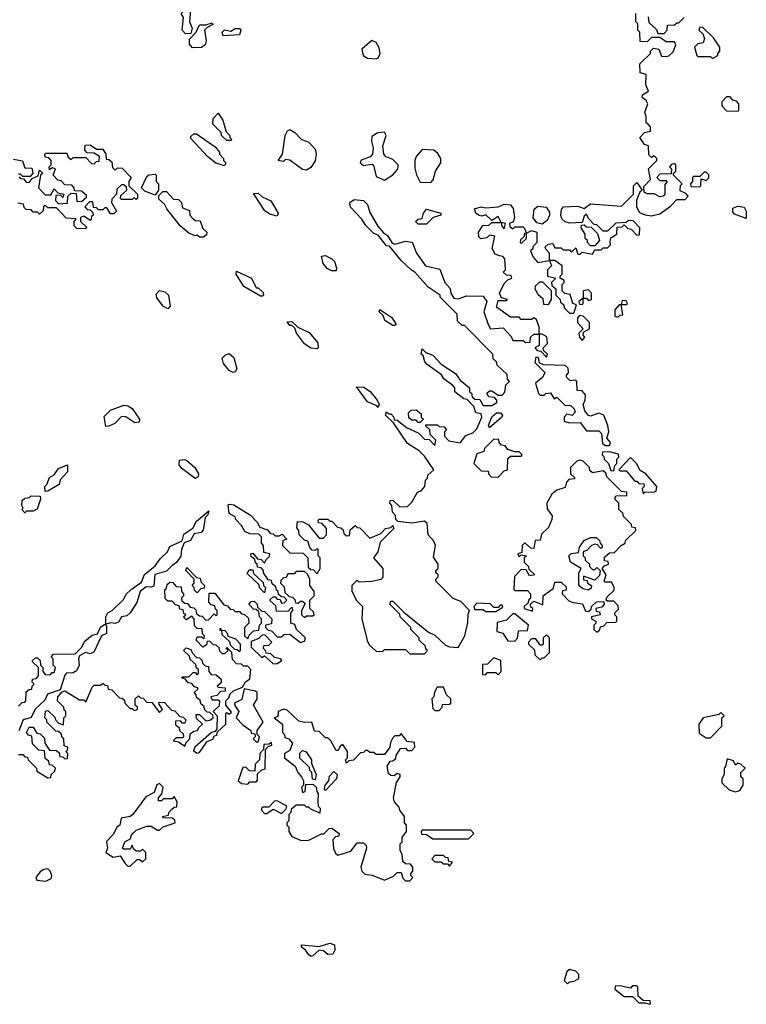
# Model space of a CAD drawing. Extents: x 2668140 to 2765664, y 823621 to 955240.
# Tile 120 of 256: x 2718310 to 2721766, y 856012 to 860695. Entities that reach past the tile are written whole.
import ezdxf

# ---------------------------------------------------------------- set-up
doc = ezdxf.new("R2010")
doc.units = 0

msp = doc.modelspace()

# ---------------------------------------------------------------- linework, layer by layer
at = {"layer": '0CON02XD'}
for points in [[(2719098.3, 860628.3), (2719082.5, 860645), (2719090, 860705), (2719077.5, 860725), (2719105, 860753.3), (2719115, 860752.5), (2719123, 860743), (2719117.5, 860685), (2719130, 860655), (2719125, 860630), (2719098.3, 860628.3)], [(2720591.7, 859571.7), (2720570.7, 859580.7), (2720557, 859607), (2720570, 859665), (2720545, 859670), (2720531.7, 859658.3), (2720503, 859653), (2720493, 859663), (2720492.5, 859685), (2720513, 859717), (2720541.7, 859718.3), (2720555, 859730), (2720600, 859730), (2720603, 859713), (2720615, 859700), (2720620, 859725), (2720600, 859730), (2720585, 859758.8), (2720555, 859740), (2720527.5, 859767.5), (2720508.8, 859761.2), (2720495, 859764), (2720480, 859775), (2720472.5, 859795), (2720505, 859804.5), (2720525, 859800), (2720585, 859805.7), (2720615, 859818), (2720645, 859813.8), (2720657.3, 859797.3), (2720663.8, 859755), (2720656.7, 859733.3), (2720640, 859725), (2720641.7, 859711.7), (2720655, 859700), (2720665, 859710), (2720705, 859710), (2720710, 859705), (2720720, 859680), (2720711.7, 859678.3), (2720708.3, 859661.7), (2720691.7, 859648.3), (2720690, 859635), (2720695, 859630), (2720720, 859655), (2720720, 859680), (2720745, 859692.5), (2720770, 859685), (2720770, 859635), (2720750, 859615), (2720750, 859605), (2720740, 859595), (2720752.5, 859565), (2720775, 859540), (2720830, 859550), (2720840, 859525), (2720820, 859505), (2720820, 859475), (2720860, 859465), (2720840, 859445), (2720841.7, 859431.7), (2720860, 859415), (2720860, 859385), (2720880, 859365), (2720881.7, 859351.7), (2720898.3, 859338.3), (2720900, 859325), (2720925, 859300), (2720945, 859300), (2720958.3, 859338.3), (2720940, 859345), (2720928.3, 859388.3), (2720903, 859393), (2720890, 859405), (2720890, 859435), (2720900, 859445), (2720900, 859455), (2720880, 859465), (2720880, 859475), (2720890, 859485), (2720890, 859525), (2720855, 859550), (2720830, 859550), (2720830, 859585), (2720813, 859603), (2720810, 859615), (2720823, 859627), (2720845, 859630), (2720855, 859610), (2720885, 859610), (2720895, 859600), (2720925, 859600), (2720935, 859590), (2720955, 859610), (2720965, 859580), (2720975, 859580), (2720985, 859590), (2721035, 859580), (2721045, 859600), (2721075, 859600), (2721085, 859610), (2721105, 859610), (2721120, 859625), (2721118.3, 859638.3), (2721121.7, 859658.3), (2721150, 859675), (2721151.7, 859708.3), (2721175, 859710), (2721185, 859720), (2721201.7, 859701.7), (2721218.3, 859698.3), (2721245, 859670), (2721258.3, 859671.7), (2721260, 859705), (2721228.3, 859738.3), (2721205, 859740), (2721195, 859730), (2721145, 859727.5), (2721105, 859690), (2721085, 859690), (2721055, 859720), (2721041.7, 859721.7), (2721015, 859750), (2721005, 859770), (2720995, 859760), (2720985, 859730), (2720925, 859726.7), (2720903.9, 859733.9), (2720888, 859748), (2720884, 859764), (2720887.1, 859792.9), (2720895.7, 859804.3), (2720965, 859807.5), (2720995, 859797.5), (2721025, 859820), (2721172, 859808), (2721230, 859865), (2721230, 859905), (2721245, 859920), (2721270, 859885), (2721260, 859875), (2721243.6, 859836.4), (2721244, 859805), (2721258.3, 859778.3), (2721285, 859766.7), (2721315, 859762.5), (2721355, 859772.5), (2721405, 859807.5), (2721435, 859840), (2721475, 859840), (2721490, 859855), (2721478.3, 859868.3), (2721451.7, 859881.7), (2721453, 859907), (2721460, 859915), (2721420, 859955), (2721420, 859965), (2721430, 859975), (2721430, 860005), (2721425, 860010), (2721411.7, 860008.3), (2721400, 859995), (2721410, 859985), (2721408.3, 859961.7), (2721355, 859960), (2721340, 859945), (2721355, 859930), (2721385, 859930), (2721390, 859925), (2721378.3, 859911.7), (2721377.5, 859865), (2721370, 859855), (2721355, 859852.5), (2721327, 859867), (2721295, 859867.5), (2721280, 859875), (2721278.3, 859901.7), (2721310, 859935), (2721300, 859985), (2721340, 860025), (2721340, 860035), (2721328.3, 860048.3), (2721315, 860040), (2721301.7, 860051.7), (2721300, 860095), (2721281.7, 860101.7), (2721260, 860135), (2721281.7, 860158.3), (2721310, 860165), (2721310, 860185), (2721298.3, 860198.3), (2721290, 860205), (2721290, 860235), (2721282.5, 860255), (2721297.5, 860295), (2721290, 860310), (2721270, 860325), (2721271.7, 860338.3), (2721300, 860355), (2721287.5, 860385), (2721290, 860435), (2721261.7, 860441.7), (2721260, 860485), (2721310, 860535), (2721310, 860545), (2721325, 860560), (2721350, 860555), (2721361.7, 860521.7), (2721385, 860520), (2721397.5, 860522.5), (2721418.3, 860541.7), (2721430, 860575), (2721425, 860590), (2721385, 860590), (2721355, 860610), (2721315, 860610), (2721295, 860590), (2721261.7, 860591.7), (2721260, 860635), (2721250, 860645), (2721250, 860675), (2721240, 860685), (2721240, 860725)], [(2721298.3, 860708.3), (2721301.7, 860681.7), (2721338.3, 860648.3), (2721345, 860630), (2721375, 860630), (2721390, 860645), (2721391.7, 860668.3), (2721425, 860670), (2721435, 860680), (2721445, 860680), (2721470, 860705)], [(2719131.7, 860561.7), (2719118.3, 860578.3), (2719118.3, 860601.7), (2719150, 860635), (2719165, 860670), (2719195, 860670), (2719225, 860680), (2719228.3, 860671.7), (2719201.7, 860658.3), (2719190, 860645), (2719197.5, 860595), (2719192.5, 860575), (2719175, 860562.5), (2719131.7, 860561.7)], [(2719278.3, 860618.3), (2719272.5, 860635), (2719285, 860647.5), (2719315, 860640), (2719335, 860652.5), (2719355, 860652.5), (2719362.5, 860645), (2719355, 860622.5), (2719278.3, 860618.3)], [(2721605, 860510), (2721630, 860525), (2721630, 860535), (2721640, 860545), (2721640, 860565), (2721609.3, 860609.3), (2721558.3, 860658.3), (2721545, 860660), (2721540, 860645), (2721558.3, 860628.3), (2721567.5, 860605), (2721560, 860585), (2721535, 860580), (2721520, 860565), (2721530, 860525), (2721535, 860520), (2721595, 860520), (2721605, 860510)], [(2720005, 860508.8), (2720015, 860513.3), (2720024.2, 860535), (2720020.5, 860560.5), (2720005, 860586.7), (2719985, 860596.7), (2719937.5, 860555), (2719943.3, 860525), (2719965, 860512), (2720005, 860508.8)], [(2721725, 860260), (2721730, 860265), (2721730, 860295), (2721718.3, 860308.3), (2721701.7, 860311.7), (2721688.3, 860328.3), (2721671.7, 860328.3), (2721650, 860305), (2721650, 860285), (2721671.7, 860261.7), (2721725, 860260)], [(2719315, 860120), (2719295, 860120), (2719270, 860145), (2719268.3, 860158.3), (2719228.3, 860198.3), (2719230, 860225), (2719255, 860250), (2719277, 860217), (2719291.7, 860161.7), (2719310, 860145), (2719310, 860135), (2719320, 860125), (2719315, 860120)], [(2719285, 860000), (2719243, 860013), (2719203.6, 860043.6), (2719125, 860130), (2719125, 860140), (2719138.3, 860151.7), (2719151.7, 860151.7), (2719240, 860090), (2719260, 860065), (2719260, 860055), (2719280, 860035), (2719280, 860025), (2719290, 860015), (2719285, 860000)], [(2719675, 859980), (2719655, 859983.3), (2719595, 860027.5), (2719575, 860030), (2719565, 860020), (2719540, 860025), (2719560, 860055), (2719572.5, 860145), (2719583.6, 860166.4), (2719595, 860172.5), (2719619.3, 860159.3), (2719650, 860125), (2719685, 860112.5), (2719715, 860080), (2719720, 860055), (2719716.2, 860023.8), (2719695, 859992.5), (2719675, 859980)], [(2720045, 859932.5), (2720085, 859957.5), (2720107, 859983), (2720110, 859995), (2720110, 860005), (2720085, 860030), (2720053, 860043), (2720042.5, 860055), (2720037.5, 860095), (2720052.5, 860145), (2720045, 860160), (2720013, 860157), (2719985, 860140), (2719983, 860117), (2719991.2, 860085), (2719987.5, 860055), (2719977, 860043), (2719935, 860026.7), (2719930, 860015), (2719945, 860001.2), (2719985, 860007.5), (2719993, 860003), (2720005, 859950), (2720045, 859932.5)], [(2718308.3, 859948.3), (2718315, 859940), (2718328.3, 859938.3), (2718341.7, 859921.7), (2718355, 859920), (2718370, 859940), (2718398.3, 859951.7), (2718405, 859980), (2718420, 859965), (2718410, 859955), (2718400, 859895), (2718431.7, 859861.7), (2718458.3, 859861.7), (2718475, 859890), (2718491.7, 859871.7), (2718520, 859865), (2718515, 859850), (2718505, 859860), (2718481.7, 859858.3), (2718480, 859835), (2718495, 859820), (2718538.3, 859821.7), (2718540, 859855), (2718555, 859870), (2718578.3, 859868.3), (2718581.7, 859831.7), (2718605, 859830), (2718628.3, 859851.7), (2718628.3, 859858.3), (2718605, 859880), (2718571.7, 859881.7), (2718570, 859895), (2718558.3, 859908.3), (2718525, 859910), (2718508.3, 859928.3), (2718491.7, 859931.7), (2718470, 859955), (2718480, 859985), (2718465, 859990), (2718451.7, 859981.7), (2718450, 859995), (2718460, 860005), (2718460, 860025), (2718448.3, 860038.3), (2718431.7, 860041.7), (2718430, 860055), (2718435, 860060), (2718535, 860060), (2718541.7, 860041.7), (2718555, 860030), (2718565, 860040), (2718625, 860040), (2718651.7, 860011.7), (2718665, 860010), (2718675, 860020), (2718688.3, 860021.7), (2718690, 860045), (2718665, 860060), (2718631.7, 860061.7), (2718620, 860075), (2718621.7, 860098.3), (2718645, 860100), (2718675, 860080), (2718705, 860080), (2718720, 860055), (2718721.7, 860031.7), (2718735, 860030), (2718748.3, 860018.3), (2718751.7, 859991.7), (2718765, 859980), (2718775, 859990), (2718798.3, 859988.3), (2718840, 859945), (2718830, 859925), (2718830, 859905), (2718870, 859865), (2718870, 859845), (2718865, 859840), (2718855, 859850), (2718845, 859840), (2718795, 859840), (2718790, 859845), (2718791.7, 859858.3), (2718820, 859885), (2718818.3, 859898.3), (2718805, 859910), (2718795, 859910), (2718771.7, 859888.3), (2718770, 859865), (2718748.3, 859841.7), (2718747.5, 859825), (2718770, 859785), (2718758.3, 859771.7), (2718741.7, 859771.7), (2718725, 859800), (2718715, 859800), (2718705, 859790), (2718685, 859790), (2718675, 859800), (2718661.7, 859801.7), (2718658.3, 859828.3), (2718641.7, 859828.3), (2718620, 859805), (2718631.7, 859791.7), (2718645, 859790), (2718658.3, 859778.3), (2718660, 859765), (2718651.7, 859758.3), (2718650, 859745), (2718645, 859740), (2718615, 859760), (2718600, 859755), (2718600, 859735), (2718628.3, 859708.3), (2718625, 859700)], [(2720265, 859920), (2720277, 859933), (2720287.5, 859975), (2720312.5, 860015), (2720312.5, 860035), (2720299.3, 860059.3), (2720280, 860075), (2720225, 860077.5), (2720196.4, 860043.6), (2720190, 860025), (2720189.3, 859989.3), (2720196.7, 859956.7), (2720215, 859922.5), (2720265, 859920)], [(2718281.7, 860031.7), (2718323, 860023), (2718335, 859990), (2718368.3, 859988.3), (2718372.5, 859965), (2718360, 859950), (2718325, 859950), (2718315, 859960), (2718305, 859960)], [(2718955, 859860), (2718905, 859880), (2718890, 859895), (2718915, 859950), (2718925, 859957.5), (2718955, 859960), (2718960, 859955), (2718960, 859925), (2718970, 859915), (2718970, 859885), (2718955, 859860)], [(2721545, 859900), (2721550, 859905), (2721551.7, 859938.3), (2721575, 859930), (2721587, 859943), (2721587, 859957), (2721575, 859970), (2721565, 859970), (2721545, 859950), (2721515, 859950), (2721510, 859945), (2721510, 859925), (2721500, 859915), (2721501.7, 859901.7), (2721545, 859900)], [(2719185, 859660), (2719165, 859660), (2719155, 859670), (2719145, 859667.5), (2719115, 859680), (2719074.1, 859714.1), (2719010, 859795), (2718998.3, 859818.3), (2718971.7, 859841.7), (2718971.7, 859858.3), (2718991.7, 859878.3), (2719008.3, 859878.3), (2719041.7, 859841.7), (2719065, 859840), (2719080, 859825), (2719085, 859800), (2719118.3, 859788.3), (2719120, 859765), (2719131.7, 859751.7), (2719145, 859740), (2719168.3, 859738.3), (2719181.7, 859701.7), (2719200, 859685), (2719198.3, 859671.7), (2719185, 859660)], [(2719535, 859760), (2719500, 859770), (2719476, 859786), (2719421.7, 859868.3), (2719445, 859870), (2719463, 859853), (2719503.9, 859833.9), (2719540, 859775), (2719535, 859760)], [(2718625, 859700), (2718581.7, 859701.7), (2718570, 859715), (2718570, 859735), (2718578.3, 859748.3), (2718531.7, 859751.7), (2718485, 859800), (2718445, 859800), (2718435, 859810), (2718425, 859810), (2718420, 859785), (2718405, 859770), (2718395, 859780), (2718375, 859780), (2718365, 859790), (2718341.7, 859791.7), (2718331.7, 859801.7), (2718328.3, 859818.3), (2718301.7, 859821.7)], [(2719375, 857620), (2719365, 857630), (2719341.7, 857631.7), (2719321.7, 857651.7), (2719320, 857685), (2719295, 857710), (2719290, 857705), (2719300, 857700), (2719298.3, 857691.7), (2719285, 857680), (2719275, 857680), (2719261.7, 857691.7), (2719258.3, 857708.3), (2719245, 857720), (2719231.7, 857721.7), (2719215, 857740), (2719201.7, 857738.3), (2719198.3, 857721.7), (2719181.7, 857711.7), (2719150, 857745), (2719155, 857760), (2719175, 857760), (2719188.3, 857751.7), (2719190, 857765), (2719180, 857775), (2719178.3, 857798.3), (2719155, 857800), (2719141.7, 857811.7), (2719140, 857845), (2719128.3, 857858.3), (2719101.7, 857841.7), (2719090, 857855), (2719100, 857865), (2719091.7, 857871.7), (2719088.3, 857888.3), (2719071.7, 857891.7), (2719068.3, 857908.3), (2719051.7, 857911.7), (2719035, 857930), (2719015, 857930), (2719001.7, 857941.7), (2719000, 857985), (2719008.3, 857991.7), (2719011.7, 858008.3), (2719025, 858020), (2719038.3, 858018.3), (2719055, 858000), (2719078.3, 857998.3), (2719080, 857975), (2719090, 857965), (2719090, 857955), (2719080, 857945), (2719081.7, 857931.7), (2719095, 857920), (2719108.3, 857918.3), (2719121.7, 857901.7), (2719138.3, 857898.3), (2719148.3, 857888.3), (2719151.7, 857871.7), (2719165, 857860), (2719178.3, 857858.3), (2719195, 857840), (2719208.3, 857841.7), (2719235, 857870), (2719245, 857860), (2719250, 857865), (2719250, 857885), (2719241.7, 857891.7), (2719238.3, 857908.3), (2719221.7, 857911.7), (2719210, 857925), (2719211.7, 857968.3), (2719238.3, 857968.3), (2719281.7, 857911.7), (2719298.3, 857908.3), (2719311.7, 857891.7), (2719325, 857890), (2719335, 857880), (2719355, 857880), (2719365, 857870), (2719378.3, 857868.3), (2719398.3, 857848.3), (2719400, 857825), (2719380, 857805), (2719380, 857765), (2719395, 857750), (2719401.7, 857768.3), (2719421.7, 857788.3), (2719448.3, 857791.7), (2719450, 857815), (2719460, 857825), (2719460, 857845), (2719450, 857855), (2719448.3, 857878.3), (2719435, 857890), (2719421.7, 857891.7), (2719400, 857915), (2719411.7, 857928.3), (2719425, 857930), (2719440, 857915), (2719441.7, 857901.7), (2719461.7, 857881.7), (2719475, 857880), (2719510, 857845), (2719508.3, 857821.7), (2719480, 857815), (2719480, 857805), (2719491.7, 857791.7), (2719508.3, 857788.3), (2719535, 857760), (2719555, 857760), (2719568.3, 857771.7), (2719595, 857772.5), (2719645, 857732.5), (2719665, 857740), (2719670, 857755), (2719626.7, 857795), (2719618.3, 857818.3), (2719600, 857825), (2719600, 857875), (2719610, 857885), (2719608.3, 857898.3), (2719601.7, 857898.3), (2719585, 857880), (2719531.7, 857881.7), (2719528.3, 857908.3), (2719501.7, 857931.7), (2719501.7, 857938.3), (2719515, 857950), (2719525, 857950), (2719535, 857940), (2719548.3, 857938.3), (2719555, 857920), (2719568.3, 857921.7), (2719580, 857935), (2719568.3, 857948.3), (2719555, 857950), (2719541.7, 857961.7), (2719540, 857975), (2719531.7, 857981.7), (2719528.3, 857998.3), (2719511.7, 858011.7), (2719508.3, 858028.3), (2719491.7, 858031.7), (2719470, 858065), (2719470, 858075), (2719458.3, 858088.3), (2719441.7, 858091.7), (2719440, 858105), (2719431.7, 858111.7), (2719428.3, 858128.3), (2719411.7, 858141.7), (2719410, 858155), (2719418.3, 858158.3), (2719441.7, 858131.7), (2719458.3, 858128.3), (2719475, 858110), (2719481.7, 858128.3), (2719498.3, 858141.7), (2719500, 858155), (2719471.7, 858161.7), (2719470, 858195), (2719460, 858205), (2719460, 858235), (2719448.3, 858248.3), (2719405, 858250), (2719381.7, 858261.7), (2719365, 858290), (2719337.5, 858317.5), (2719335, 858330), (2719307, 858347), (2719302.5, 858387.5), (2719308.3, 858391.7), (2719328.3, 858388.3), (2719408.3, 858338.3), (2719440, 858305), (2719451.7, 858281.7), (2719488.3, 858268.3), (2719501.7, 858251.7), (2719515, 858250), (2719525, 858240), (2719545, 858240), (2719558.3, 858248.3), (2719580, 858225), (2719561.7, 858218.3), (2719560, 858195), (2719595, 858160), (2719658.3, 858158.3), (2719680, 858135), (2719681.7, 858091.7), (2719695, 858080), (2719708.3, 858078.3), (2719725, 858060), (2719740, 858085), (2719740, 858135), (2719730, 858145), (2719730, 858175), (2719725, 858180), (2719715, 858170), (2719701.7, 858171.7), (2719690, 858185), (2719680, 858215), (2719665, 858220), (2719640, 858245), (2719637.5, 858265), (2719628.3, 858278.3), (2719631.7, 858308.3), (2719657, 858307), (2719683.3, 858293.3), (2719735, 858230), (2719755, 858230), (2719770, 858245), (2719770, 858275), (2719748.3, 858298.3), (2719731.7, 858301.7), (2719730, 858315), (2719735, 858320), (2719775, 858320), (2719785, 858310), (2719795, 858310), (2719821.7, 858281.7), (2719838.3, 858278.3), (2719848.3, 858268.3), (2719851.7, 858251.7), (2719865, 858240), (2719878.3, 858241.7), (2719881.7, 858268.3), (2719905, 858290), (2719915, 858280), (2719928.3, 858278.3), (2719975, 858230), (2720028.3, 858251.7), (2720050, 858275), (2720075, 858280), (2720085, 858290), (2720090, 858275), (2720025, 858210), (2720013.3, 858165), (2719992.5, 858135), (2720037.5, 858085), (2720037, 858043), (2720027, 858033), (2719985, 858022.5), (2719925, 858020), (2719915, 858030), (2719890, 858005), (2719890, 857975), (2719895, 857970), (2719910, 857935), (2719940, 857905), (2719936.7, 857845), (2719962.3, 857742.3), (2719972.5, 857722.5), (2720005, 857692.5), (2720035, 857690), (2720045, 857700), (2720145, 857700), (2720165, 857680), (2720235, 857680), (2720250, 857695), (2720241.7, 857701.7), (2720240, 857715), (2720210, 857745), (2720210, 857755), (2720170, 857795), (2720170, 857805), (2720120, 857855), (2720118.3, 857868.3), (2720070, 857915), (2720075, 857930), (2720085, 857930), (2720137, 857877), (2720255, 857782.5), (2720285, 857767.5), (2720335, 857720), (2720355, 857712.5), (2720395, 857710), (2720427.5, 857765), (2720441.7, 857828.3), (2720442.5, 857867.5), (2720450, 857885), (2720408.3, 857928.3), (2720371.7, 857941.7), (2720290, 858025), (2720290, 858035), (2720300, 858045), (2720300, 858055), (2720290, 858065), (2720290, 858075), (2720300, 858085), (2720300, 858105), (2720278.3, 858138.3), (2720287.5, 858195), (2720280, 858215), (2720252.5, 858245), (2720248.3, 858298.3), (2720235, 858310), (2720175, 858300), (2720108.3, 858308.3), (2720098.3, 858318.3), (2720097, 858337), (2720083, 858353), (2720080, 858385), (2720070, 858395), (2720071.7, 858408.3), (2720085, 858410), (2720118.3, 858378.3), (2720155, 858380), (2720175, 858400), (2720201.7, 858448.3), (2720220, 858455), (2720237.5, 858475), (2720240, 858505), (2720250, 858515), (2720251.7, 858528.3), (2720280, 858555), (2720235, 858620), (2720210, 858645), (2720155, 858680), (2720088.3, 858778.3), (2720050, 858815), (2720055, 858830), (2720065, 858820), (2720075, 858820), (2720090, 858805), (2720091.7, 858791.7), (2720105, 858790), (2720150, 858755), (2720208.3, 858728.3), (2720235, 858700), (2720258.3, 858698.3), (2720285, 858670), (2720290, 858695), (2720261.7, 858721.7), (2720260, 858745), (2720241.7, 858761.7), (2720241.7, 858768.3), (2720297.5, 858767.5), (2720305, 858760), (2720328.3, 858758.3), (2720340, 858745), (2720330, 858735), (2720330, 858715), (2720351.7, 858691.7), (2720405, 858682.5), (2720431.7, 858718.3), (2720465, 858730), (2720485, 858750), (2720507.5, 858805), (2720505, 858820), (2720480, 858825), (2720470, 858855), (2720438.3, 858888.3), (2720421.7, 858891.7), (2720380, 858925), (2720380, 858945), (2720370, 858955), (2720327, 858987), (2720316, 859006), (2720247.5, 859055), (2720237.5, 859067.5), (2720228.3, 859098.3), (2720220, 859105), (2720225, 859130), (2720242.5, 859112.5), (2720275, 859100), (2720315, 859057.5), (2720383, 859013), (2720405, 858980), (2720450, 858945), (2720450, 858925), (2720458.3, 858918.3), (2720461.7, 858901.7), (2720475, 858890), (2720498.3, 858888.3), (2720515, 858860), (2720555, 858860), (2720580, 858875), (2720580, 858885), (2720568.3, 858898.3), (2720541.7, 858901.7), (2720531.7, 858918.3), (2720545, 858930), (2720555, 858930), (2720585, 858910), (2720605, 858910), (2720617, 858923), (2720621.7, 858958.3), (2720640, 858975), (2720630, 858985), (2720628.3, 859008.3), (2720581.7, 859051.7), (2720578.3, 859068.3), (2720561.7, 859081.7), (2720560, 859105), (2720425, 859240), (2720415, 859240), (2720391.7, 859261.7), (2720390, 859295), (2720310, 859375), (2720310, 859385), (2720253.3, 859423.3), (2720190, 859495), (2720173.6, 859503.6), (2720125, 859550), (2720068.3, 859618.3), (2720055, 859620), (2720015, 859670), (2719995, 859677.5), (2719956, 859716), (2719936.8, 859746.8), (2719883.9, 859803.9), (2719880, 859825), (2719900.5, 859839.5), (2719945.8, 859835.8), (2719965, 859816.7), (2719975, 859777.5), (2720012.9, 859712.9), (2720040.7, 859680.7), (2720059.3, 859669.3), (2720081.7, 859631.7), (2720095, 859627.5), (2720145, 859642.5), (2720176.7, 859636.7), (2720197.5, 859585), (2720240, 859525), (2720308.3, 859508.3), (2720332.5, 859445), (2720357, 859417), (2720360, 859395), (2720375, 859370), (2720395, 859367.5), (2720435, 859382.5), (2720515, 859380), (2720532.5, 859355), (2720517.5, 859305), (2720537.5, 859245), (2720550, 859225), (2720610, 859230), (2720648.3, 859188.3), (2720655, 859170), (2720705, 859170), (2720715, 859160), (2720738.3, 859161.7), (2720740, 859185), (2720755, 859200), (2720780, 859200), (2720780, 859145), (2720760, 859135), (2720771.7, 859121.7), (2720788.3, 859118.3), (2720815, 859090), (2720820, 859105), (2720801.7, 859121.7), (2720800, 859135), (2720820, 859155), (2720817, 859187), (2720795, 859200), (2720780, 859200), (2720780, 859235), (2720768.3, 859268.3), (2720757.5, 859277.5), (2720745, 859270), (2720695, 859270), (2720685, 859280), (2720645, 859280), (2720578.3, 859328.3), (2720585, 859360), (2720625, 859360), (2720630, 859365), (2720601.7, 859371.7), (2720592.5, 859395), (2720615, 859440), (2720631.7, 859458.3), (2720650, 859465), (2720648.3, 859478.3), (2720625, 859480), (2720610, 859495), (2720620, 859505), (2720617.5, 859557.5), (2720608.3, 859568.3), (2720591.7, 859571.7)], [(2720795, 859722.5), (2720769.3, 859729.3), (2720752.5, 859752.5), (2720756.6, 859793.4), (2720775, 859808), (2720813.8, 859803.8), (2720829.2, 859779.2), (2720830, 859765), (2720819.2, 859740.8), (2720795, 859722.5)], [(2721765, 859750), (2721709.4, 859769.4), (2721701.5, 859781.5), (2721702.1, 859797.9), (2721725, 859808.6), (2721755, 859803.8), (2721765.7, 859785), (2721765, 859750)], [(2720245, 859722.5), (2720205, 859722.5), (2720193.3, 859735), (2720205, 859746.7), (2720225, 859750), (2720230, 859775), (2720245, 859794), (2720312.5, 859775), (2720312.5, 859765), (2720276.4, 859753.6), (2720245, 859722.5)], [(2721045, 859620), (2721025, 859620), (2721010, 859635), (2721010, 859645), (2721000, 859655), (2721000, 859675), (2720980, 859705), (2720981.7, 859718.3), (2720995, 859720), (2721005, 859710), (2721028.3, 859708.3), (2721058.3, 859678.3), (2721067.5, 859645), (2721045, 859620)], [(2719815, 859500), (2719795, 859500), (2719772.3, 859512.3), (2719753.3, 859535), (2719745, 859570), (2719765, 859573.3), (2719796.4, 859556.4), (2719807.5, 859545), (2719817.5, 859515), (2719815, 859500)], [(2719465, 859380), (2719455, 859380), (2719376.1, 859426.1), (2719340, 859485), (2719341.7, 859498.3), (2719412.5, 859465), (2719435, 859420), (2719445, 859420), (2719468.3, 859398.3), (2719470, 859385), (2719465, 859380)], [(2720825, 859340), (2720840, 859365), (2720840, 859405), (2720797.5, 859447.5), (2720783, 859447), (2720761.7, 859428.3), (2720760, 859415), (2720775, 859390), (2720798.3, 859368.3), (2720801.7, 859341.7), (2720825, 859340)], [(2719015, 859320), (2718992.3, 859332.3), (2718962.3, 859372.3), (2718960, 859390), (2718975, 859407.5), (2719000.7, 859400.7), (2719017.5, 859385), (2719026.7, 859333.3), (2719015, 859320)], [(2720985, 859340), (2720990, 859345), (2720990, 859370), (2721005, 859370), (2721015, 859360), (2721030, 859365), (2721030, 859395), (2721015, 859410), (2720990, 859405), (2720990, 859370), (2720970, 859355), (2720971.7, 859341.7), (2720985, 859340)], [(2721155, 859280), (2721165, 859290), (2721178.3, 859291.7), (2721170, 859340), (2721195, 859340), (2721200, 859345), (2721195, 859357.5), (2721175, 859360), (2721170, 859340), (2721161.7, 859338.3), (2721140, 859315), (2721140, 859285), (2721155, 859280)], [(2720095, 859240), (2720085, 859240), (2720047.5, 859265), (2720038.3, 859288.3), (2720020, 859305), (2720022.5, 859317.5), (2720079.3, 859279.3), (2720100, 859245), (2720095, 859240)], [(2720985, 859170), (2720997.5, 859185), (2720990, 859195), (2720991.7, 859208.3), (2721020, 859225), (2721020, 859255), (2720990, 859285), (2720972.5, 859287.5), (2720962.5, 859277.5), (2720962.5, 859255), (2720990, 859225), (2720970, 859205), (2720972.5, 859185), (2720985, 859170)], [(2719725, 859130), (2719695, 859133.3), (2719664, 859154), (2719627.5, 859205), (2719618.3, 859228.3), (2719605, 859240), (2719595, 859240), (2719581.7, 859258.3), (2719605, 859260), (2719632.5, 859232.5), (2719686.7, 859206.7), (2719728.3, 859158.3), (2719730, 859135), (2719725, 859130)], [(2719325, 859017.5), (2719307, 859027), (2719279.3, 859059.3), (2719272.5, 859085), (2719289.3, 859100.7), (2719307, 859107), (2719328.8, 859088.8), (2719342.5, 859035), (2719335, 859020), (2719325, 859017.5)], [(2721115, 858670), (2721120, 858685), (2721102.5, 858705), (2721112.5, 858735), (2721107.5, 858765), (2721087.5, 858815), (2721065, 858823.3), (2721025, 858810), (2721013.6, 858813.6), (2720997.5, 858835), (2720990, 858865), (2721000, 858885), (2721001.7, 858911.7), (2720985, 858930), (2720961.7, 858931.7), (2720960, 858975), (2720955, 858980), (2720928.3, 858978.3), (2720910, 858995), (2720910, 859005), (2720920, 859015), (2720918.3, 859038.3), (2720905, 859050), (2720803, 859053), (2720781.7, 859061.7), (2720778.3, 859088.3), (2720765, 859090), (2720760, 859065), (2720807.5, 859017.5), (2720795.9, 858994.1), (2720764, 858966), (2720777, 858917), (2720785, 858910), (2720805, 858910), (2720813, 858917), (2720835, 858920), (2720851.7, 858891.7), (2720865, 858900), (2720905, 858860), (2720925, 858862.5), (2720935, 858857.5), (2720947.5, 858845), (2720951.7, 858828.3), (2720937, 858813), (2720911.7, 858818.3), (2720900, 858805), (2720900, 858785), (2720925, 858777.5), (2720975, 858780), (2721005, 858740), (2721065, 858740), (2721077, 858727), (2721081.7, 858681.7), (2721095, 858670), (2721115, 858670)], [(2720015, 858850), (2720008.3, 858858.3), (2719965, 858877.5), (2719911.7, 858948.3), (2719947, 858947), (2719976.4, 858926.4), (2720010, 858885), (2720020, 858865), (2720015, 858850)], [(2718720, 858760), (2718711.7, 858808.3), (2718741.7, 858838.3), (2718805, 858862.5), (2718825, 858858.8), (2718845.7, 858845.7), (2718880, 858795), (2718878.3, 858781.7), (2718858.3, 858778.3), (2718815, 858806.7), (2718795, 858807.5), (2718762.5, 858775), (2718735, 858762.5), (2718720, 858760)], [(2720215, 858780), (2720205, 858780), (2720195, 858790), (2720175, 858790), (2720161.7, 858801.7), (2720160, 858825), (2720171.7, 858838.3), (2720195, 858840), (2720220, 858820), (2720220, 858805), (2720230, 858795), (2720215, 858780)], [(2720545, 858753.3), (2720540, 858765), (2720555, 858806.7), (2720577.5, 858825), (2720596.7, 858825), (2720606.2, 858815), (2720603.3, 858805), (2720545, 858753.3)], [(2720585, 858520), (2720615, 858550), (2720630, 858555), (2720631.7, 858608.3), (2720645, 858620), (2720695, 858620), (2720700, 858625), (2720685, 858640), (2720665, 858640), (2720631.7, 858651.7), (2720618.3, 858668.3), (2720601.7, 858671.7), (2720590, 858685), (2720588.3, 858698.3), (2720565, 858700), (2720520, 858655), (2720518.3, 858641.7), (2720485, 858630), (2720470, 858585), (2720505, 858550), (2720538.3, 858548.3), (2720540, 858535), (2720551.7, 858521.7), (2720585, 858520)], [(2721135, 858550), (2721140, 858575), (2721150, 858585), (2721150, 858605), (2721160, 858615), (2721158.3, 858628.3), (2721115, 858640), (2721081.7, 858638.3), (2721080, 858625), (2721088.3, 858618.3), (2721090, 858605), (2721110, 858585), (2721121.7, 858551.7), (2721135, 858550)], [(2719145, 858512.5), (2719080.7, 858560.7), (2719068.3, 858578.3), (2719070, 858600), (2719095, 858603.3), (2719105, 858598.8), (2719143.8, 858565), (2719160, 858535), (2719158.8, 858521.2), (2719145, 858512.5)], [(2721055, 857782.5), (2721068.3, 857791.7), (2721071.7, 857808.3), (2721088.3, 857811.7), (2721101.7, 857828.3), (2721145, 857830), (2721150, 857835), (2721150, 857855), (2721140, 857865), (2721140, 857875), (2721158.3, 857891.7), (2721157, 857907), (2721135, 857930), (2721105, 857930), (2721100, 857935), (2721101.7, 857948.3), (2721137.5, 857982.5), (2721137, 857997), (2721125, 858020), (2721095, 858020), (2721090, 858025), (2721100, 858055), (2721080, 858085), (2721091.7, 858098.3), (2721110, 858105), (2721108.3, 858118.3), (2721091.7, 858121.7), (2721091.7, 858138.3), (2721115, 858160), (2721138.3, 858161.7), (2721170, 858195), (2721190, 858205), (2721191.7, 858218.3), (2721240, 858265), (2721238.3, 858278.3), (2721221.7, 858281.7), (2721220, 858295), (2721181.7, 858331.7), (2721178.3, 858348.3), (2721160, 858365), (2721160, 858395), (2721140, 858415), (2721145, 858430), (2721198.3, 858431.7), (2721198.3, 858448.3), (2721171.7, 858451.7), (2721101.7, 858521.7), (2721098.3, 858538.3), (2721085, 858550), (2721035, 858540), (2721021.7, 858551.7), (2721020, 858565), (2720990, 858595), (2720975, 858600), (2720960, 858595), (2720930, 858565), (2720930, 858535), (2720948.3, 858518.3), (2720948.3, 858511.7), (2720921.7, 858508.3), (2720910, 858495), (2720905, 858470), (2720865, 858457.5), (2720840.7, 858439.3), (2720817.5, 858395), (2720818.3, 858368.3), (2720842.5, 858335), (2720841.7, 858318.3), (2720825, 858280), (2720791.7, 858248.3), (2720785, 858220), (2720761.7, 858218.3), (2720755, 858180), (2720741.7, 858181.7), (2720713, 858207), (2720700, 858195), (2720698.3, 858161.7), (2720680, 858155), (2720685, 858140), (2720695, 858150), (2720720, 858145), (2720710, 858135), (2720710, 858115), (2720730, 858095), (2720731.7, 858081.7), (2720760, 858055), (2720735, 858050), (2720718.3, 858078.3), (2720695, 858080), (2720663, 858047), (2720660, 857985), (2720665, 857980), (2720725, 857980), (2720740, 857965), (2720740, 857945), (2720730, 857935), (2720728.3, 857921.7), (2720710, 857905), (2720710, 857895), (2720748.3, 857881.7), (2720750, 857895), (2720741.7, 857901.7), (2720740, 857915), (2720755, 857930), (2720797.5, 857912.5), (2720800, 857955), (2720848.3, 857991.7), (2720855, 858020), (2720885, 858020), (2720908.3, 857998.3), (2720908.3, 857981.7), (2720891.7, 857978.3), (2720890, 857965), (2720921.7, 857931.7), (2720943, 857923), (2720987, 857917), (2721001.7, 857881.7), (2721015, 857880), (2721028.3, 857891.7), (2721030, 857905), (2721053, 857927), (2721088.3, 857928.3), (2721090, 857915), (2721078.3, 857901.7), (2721050, 857895), (2721051.7, 857881.7), (2721068.3, 857878.3), (2721070, 857865), (2721030, 857855), (2721030, 857845), (2721050, 857835), (2721050, 857825), (2721040, 857815), (2721040, 857795), (2721055, 857782.5)], [(2721275, 858440), (2721285, 858450), (2721325, 858447.5), (2721337, 858453), (2721340, 858475), (2721287.5, 858535), (2721260.7, 858550.7), (2721243.3, 858585), (2721215, 858612.5), (2721160, 858555), (2721165, 858550), (2721195, 858550), (2721235, 858500), (2721245, 858500), (2721255, 858490), (2721278.3, 858488.3), (2721280, 858475), (2721270, 858465), (2721275, 858440)], [(2718431.7, 858451.7), (2718430, 858475), (2718440, 858485), (2718451.7, 858518.3), (2718475, 858530), (2718495, 858560), (2718538.3, 858578.3), (2718537.5, 858545), (2718503, 858507), (2718497.5, 858485), (2718445, 858452.5), (2718431.7, 858451.7)], [(2718335, 858350), (2718320, 858365), (2718327.5, 858372.5), (2718320, 858385), (2718321.7, 858408.3), (2718335, 858420), (2718357, 858423), (2718365, 858430), (2718408.3, 858428.3), (2718410, 858415), (2718393, 858367), (2718375, 858357.5), (2718342.5, 858357.5), (2718335, 858350)], [(2718720, 857820), (2718720, 857855), (2718730, 857875), (2718750, 857885), (2718805, 857940), (2718817, 857963), (2718840, 857985), (2718889.3, 858020.7), (2718903.3, 858056.7), (2718955, 858097.5), (2718978.3, 858131.7), (2719012.5, 858165), (2719025, 858190), (2719083, 858217), (2719091.7, 858248.3), (2719133, 858277), (2719150.5, 858309.5), (2719210, 858360), (2719205, 858340), (2719192.5, 858327.5), (2719182.9, 858267.1), (2719173.9, 858256.1), (2719140, 858250), (2719122.5, 858217.5), (2719093, 858207), (2719080, 858175), (2719076.2, 858143.8), (2719056.7, 858113.3), (2719035, 858100), (2719008.3, 858071.7), (2718953.3, 858056.7), (2718948.8, 858001.2), (2718935, 857995.8), (2718912.3, 857997.7), (2718883.8, 857976.2), (2718867, 857923), (2718836.2, 857873.8), (2718820, 857860), (2718794.4, 857855.6), (2718779.7, 857830.3), (2718765, 857823.8), (2718743.3, 857826.7), (2718720, 857820)], [(2721015, 857982.5), (2720988.3, 857988.3), (2720970, 858005), (2720970, 858065), (2720980, 858085), (2720930, 858115), (2720922.5, 858145), (2720933, 858157), (2720968.3, 858161.7), (2720973, 858187), (2720995, 858217.5), (2721025, 858232.5), (2721051.7, 858231.7), (2721068.3, 858218.3), (2721070, 858205), (2721080, 858195), (2721078.3, 858181.7), (2721071.7, 858181.7), (2721058.3, 858198.3), (2721045, 858200), (2721030, 858195), (2721008.3, 858171.7), (2720990, 858165), (2720990, 858145), (2721000, 858135), (2721000, 858125), (2721020, 858105), (2721020, 858095), (2721035, 858080), (2721045, 858080), (2721055, 858090), (2721070, 858075), (2721068.3, 858051.7), (2721045, 858030), (2720991.7, 858048.3), (2720991.7, 858031.7), (2721008.3, 858028.3), (2721010, 858015), (2721030, 858005), (2721028.3, 857991.7), (2721015, 857982.5)], [(2719155, 857970), (2719141.7, 857981.7), (2719140, 857995), (2719130, 858005), (2719140, 858015), (2719140, 858035), (2719100, 858075), (2719105, 858090), (2719151.7, 858041.7), (2719168.3, 858038.3), (2719171.7, 858021.7), (2719190, 858005), (2719188.3, 857991.7), (2719171.7, 857988.3), (2719155, 857970)], [(2719475, 857970), (2719451.7, 857991.7), (2719448.3, 858008.3), (2719391.7, 858061.7), (2719401.7, 858078.3), (2719418.3, 858078.3), (2719421.7, 858061.7), (2719468.3, 858018.3), (2719470, 858005), (2719480, 857995), (2719475, 857970)], [(2719665, 857852.5), (2719675, 857860), (2719705, 857860), (2719710, 857865), (2719708.3, 857878.3), (2719690, 857895), (2719690, 857935), (2719710, 857955), (2719710, 857975), (2719690, 858005), (2719690, 858035), (2719678.3, 858058.3), (2719665, 858070), (2719625, 858070), (2719615, 858060), (2719585, 858060), (2719578.3, 858041.7), (2719565, 858040), (2719551.7, 858028.3), (2719550, 858015), (2719568.3, 857998.3), (2719571.7, 857971.7), (2719591.7, 857951.7), (2719608.3, 857948.3), (2719618.3, 857938.3), (2719621.7, 857921.7), (2719635, 857920), (2719645, 857930), (2719655, 857930), (2719668.3, 857918.3), (2719650, 857885), (2719650, 857865), (2719665, 857852.5)], [(2720575, 857880), (2720608.3, 857901.7), (2720605, 857910), (2720595, 857910), (2720585, 857900), (2720565, 857900), (2720547, 857917), (2720485, 857920), (2720470, 857905), (2720475, 857890), (2720515, 857890), (2720525, 857880), (2720575, 857880)], [(2720665, 857740), (2720677, 857753), (2720681.7, 857788.3), (2720725, 857790), (2720730, 857815), (2720665, 857870), (2720655, 857870), (2720625, 857840), (2720581.7, 857828.3), (2720580, 857785), (2720608.3, 857778.3), (2720631.7, 857741.7), (2720665, 857740)], [(2718305, 857430), (2718321.7, 857448.3), (2718335, 857450), (2718340, 857455), (2718341.7, 857498.3), (2718355, 857510), (2718368.3, 857511.7), (2718370, 857525), (2718380, 857535), (2718370, 857545), (2718371.7, 857558.3), (2718388.3, 857561.7), (2718400, 857575), (2718400, 857615), (2718371.7, 857641.7), (2718371.7, 857648.3), (2718385, 857660), (2718395, 857660), (2718408.3, 857648.3), (2718410, 857625), (2718420, 857615), (2718420, 857595), (2718431.7, 857581.7), (2718455, 857580), (2718465, 857590), (2718475, 857590), (2718480, 857615), (2718470, 857625), (2718470, 857655), (2718460, 857665), (2718471.7, 857678.3), (2718575, 857680), (2718605, 857710), (2718620.7, 857739.3), (2718655, 857767.5), (2718680, 857775), (2718693.9, 857806.1), (2718715, 857820), (2718722.5, 857812.5), (2718723.3, 857776.7), (2718700, 857765), (2718663.3, 857686.7), (2718645, 857680), (2718623.8, 857686.2), (2718595, 857670), (2718590, 857655), (2718592.5, 857625), (2718581.2, 857598.8), (2718565, 857589.4), (2718532.9, 857587.1), (2718525, 857577.5), (2718502.5, 857507.5), (2718442, 857488), (2718430.5, 857459.5), (2718384, 857416), (2718365, 857376.7), (2718327.5, 857365), (2718306.2, 857313.8)], [(2719355, 857690), (2719360, 857695), (2719360, 857725), (2719338.3, 857748.3), (2719301.7, 857761.7), (2719300, 857775), (2719288.3, 857788.3), (2719270, 857790), (2719268.3, 857798.3), (2719261.7, 857798.3), (2719261.7, 857791.7), (2719270, 857790), (2719271.7, 857771.7), (2719308.3, 857738.3), (2719311.7, 857721.7), (2719331.7, 857701.7), (2719345, 857700), (2719355, 857690)], [(2719515, 857631.2), (2719535, 857633.3), (2719557.5, 857647.5), (2719550, 857655), (2719521.4, 857661.4), (2719505, 857680), (2719481.7, 857681.7), (2719480, 857695), (2719470, 857705), (2719471.7, 857718.3), (2719495, 857720), (2719510, 857735), (2719478.3, 857768.3), (2719465, 857770), (2719448.3, 857751.7), (2719411.7, 857738.3), (2719411.7, 857711.7), (2719461.7, 857661.7), (2719475, 857670), (2719515, 857631.2)], [(2720785, 857650), (2720795, 857660), (2720805, 857660), (2720830, 857685), (2720830, 857755), (2720815, 857770), (2720800, 857755), (2720800, 857725), (2720795, 857720), (2720785, 857720), (2720765, 857750), (2720745, 857750), (2720730, 857735), (2720730, 857725), (2720758.3, 857698.3), (2720760, 857675), (2720785, 857650)], [(2718305, 857200), (2718325, 857200), (2718335, 857190), (2718348.3, 857188.3), (2718350, 857175), (2718390, 857135), (2718391.7, 857121.7), (2718445, 857090), (2718458.3, 857091.7), (2718460, 857105), (2718478.3, 857121.7), (2718480, 857135), (2718465, 857150), (2718451.7, 857151.7), (2718448.3, 857168.3), (2718431.7, 857181.7), (2718428.3, 857218.3), (2718401.7, 857221.7), (2718371.7, 857251.7), (2718368.3, 857288.3), (2718351.7, 857291.7), (2718342.5, 857305), (2718355, 857330), (2718375, 857330), (2718391.7, 857301.7), (2718408.3, 857298.3), (2718428.3, 857278.3), (2718430, 857255), (2718451.7, 857221.7), (2718485, 857220), (2718498.3, 857208.3), (2718501.7, 857191.7), (2718515, 857190), (2718525, 857180), (2718538.3, 857181.7), (2718540, 857205), (2718530, 857215), (2718538.3, 857221.7), (2718540, 857235), (2718521.7, 857241.7), (2718520, 857275), (2718511.7, 857281.7), (2718508.3, 857298.3), (2718495, 857310), (2718481.7, 857311.7), (2718440, 857355), (2718440, 857365), (2718430, 857375), (2718433, 857407), (2718445, 857410), (2718478.3, 857378.3), (2718480, 857365), (2718495, 857350), (2718518.3, 857341.7), (2718520, 857375), (2718530, 857385), (2718530, 857405), (2718521.7, 857411.7), (2718520, 857425), (2718490, 857455), (2718492.5, 857475), (2718511.7, 857498.3), (2718525, 857502.5), (2718595, 857460), (2718615, 857460), (2718625, 857450), (2718655, 857520), (2718665, 857530), (2718695, 857530), (2718705, 857540), (2718715, 857530), (2718728.3, 857528.3), (2718731.7, 857511.7), (2718748.3, 857508.3), (2718785, 857470), (2718798.3, 857468.3), (2718808.3, 857458.3), (2718810, 857445), (2718835, 857420), (2718845, 857420), (2718855, 857410), (2718870, 857415), (2718870, 857425), (2718860, 857435), (2718860, 857465), (2718875, 857480), (2718885, 857470), (2718898.3, 857468.3), (2718915, 857450), (2718938.3, 857448.3), (2718975, 857400), (2718990, 857415), (2718970, 857445), (2718975, 857450), (2718998.3, 857448.3), (2719031.7, 857411.7), (2719048.3, 857408.3), (2719071.7, 857381.7), (2719088.3, 857378.3), (2719100, 857365), (2719095, 857350), (2719085, 857350), (2719075, 857360), (2719051.7, 857358.3), (2719051.7, 857341.7), (2719068.3, 857328.3), (2719070, 857315), (2719088.3, 857298.3), (2719090, 857285), (2719085, 857280), (2719055, 857280), (2719040, 857265), (2719065, 857260), (2719095, 857240), (2719101.7, 857258.3), (2719120, 857275), (2719121.7, 857298.3), (2719138.3, 857311.7), (2719156.1, 857313.9), (2719161.7, 857328.3), (2719180, 857345), (2719151.7, 857371.7), (2719150, 857390), (2719165, 857390), (2719195, 857360), (2719215, 857363.3), (2719230, 857375), (2719228.3, 857388.3), (2719215, 857400), (2719201.7, 857401.7), (2719190, 857415), (2719188.3, 857428.3), (2719171.7, 857441.7), (2719168.3, 857458.3), (2719151.7, 857471.7), (2719150, 857485), (2719140, 857495), (2719158.3, 857511.7), (2719158.3, 857518.3), (2719141.7, 857521.7), (2719128.3, 857538.3), (2719111.7, 857541.7), (2719098.3, 857558.3), (2719080, 857565), (2719085, 857570), (2719115, 857570), (2719135, 857590), (2719145, 857590), (2719155, 857580), (2719160, 857585), (2719160, 857605), (2719151.7, 857611.7), (2719148.3, 857628.3), (2719121.7, 857651.7), (2719118.3, 857668.3), (2719090, 857695), (2719101.7, 857708.3), (2719125, 857700), (2719131.7, 857681.7), (2719151.7, 857661.7), (2719165, 857660), (2719178.3, 857648.3), (2719180, 857635), (2719191.7, 857621.7), (2719208.3, 857618.3), (2719210, 857595), (2719221.7, 857581.7), (2719245, 857580), (2719268.3, 857558.3), (2719268.3, 857541.7), (2719250, 857525), (2719255, 857520), (2719288.3, 857518.3), (2719288.3, 857501.7), (2719265, 857500), (2719248.3, 857481.7), (2719220, 857475), (2719225, 857460), (2719255, 857460), (2719260, 857455), (2719258.3, 857431.7), (2719230, 857405), (2719250, 857385), (2719247.5, 857322.5), (2719240, 857310), (2719222.5, 857305), (2719143.3, 857235), (2719137.5, 857217.5), (2719155, 857207.5), (2719165, 857210), (2719200, 857260), (2719230, 857275), (2719235, 857290), (2719248.3, 857291.7), (2719251.7, 857308.3), (2719290, 857345), (2719290, 857395), (2719295, 857400), (2719307, 857393), (2719317.5, 857402.5), (2719290, 857435), (2719290, 857455), (2719305, 857470), (2719311.7, 857488.3), (2719326.4, 857503.6), (2719370, 857520), (2719383.6, 857546.4), (2719405, 857560), (2719410, 857605), (2719395, 857620), (2719375, 857620)], [(2720585, 857580), (2720600, 857595), (2720598.3, 857648.3), (2720565, 857660), (2720535, 857630), (2720511.7, 857628.3), (2720511.7, 857581.7), (2720525, 857580), (2720535, 857590), (2720575, 857590), (2720585, 857580)], [(2719445, 857260), (2719450, 857285), (2719440, 857295), (2719440, 857315), (2719467.5, 857355), (2719422.5, 857435), (2719440, 857465), (2719440, 857495), (2719431.7, 857501.7), (2719377.5, 857512.5), (2719367.5, 857462.5), (2719332.5, 857445), (2719333, 857433), (2719352.5, 857405), (2719340, 857375), (2719371.7, 857341.7), (2719410, 857315), (2719411.7, 857301.7), (2719428.3, 857298.3), (2719430, 857285), (2719420, 857275), (2719435, 857260), (2719445, 857260)], [(2720305, 857410), (2720320, 857425), (2720321.7, 857438.3), (2720355, 857440), (2720360, 857445), (2720360, 857465), (2720340, 857485), (2720325, 857520), (2720295, 857520), (2720283, 857497), (2720280, 857475), (2720270, 857465), (2720275, 857420), (2720285, 857410), (2720305, 857410)], [(2720165, 856600), (2720180, 856615), (2720170, 856625), (2720170, 856635), (2720180, 856645), (2720180, 856665), (2720168.3, 856678.3), (2720145, 856680), (2720131.7, 856691.7), (2720130, 856725), (2720120, 856745), (2720120, 856775), (2720130, 856785), (2720130, 856805), (2720150, 856835), (2720150, 856865), (2720140, 856875), (2720140, 856905), (2720117.5, 856935), (2720115, 856950), (2720092.5, 856975), (2720087.5, 856995), (2720103, 857067), (2720120, 857095), (2720120, 857105), (2720105, 857110), (2720091.7, 857098.3), (2720075, 857100), (2720065, 857110), (2720057.5, 857145), (2720071.7, 857168.3), (2720085, 857170), (2720098.3, 857181.7), (2720100, 857195), (2720121.7, 857228.3), (2720145, 857230), (2720155, 857220), (2720175, 857220), (2720190, 857235), (2720188.3, 857258.3), (2720153, 857263), (2720125, 857300), (2720115, 857290), (2720095, 857290), (2720085, 857280), (2720073, 857257), (2720070, 857235), (2720045, 857200), (2720005, 857200), (2719995, 857210), (2719975, 857210), (2719965, 857220), (2719955, 857220), (2719945, 857210), (2719931.7, 857208.3), (2719897, 857173), (2719875, 857170), (2719865, 857160), (2719860, 857175), (2719870, 857185), (2719870, 857215), (2719847.5, 857247.5), (2719835, 857240), (2719825, 857220), (2719815, 857220), (2719790, 857265), (2719775, 857280), (2719765, 857280), (2719735, 857310), (2719711.7, 857311.7), (2719700, 857355), (2719665, 857352.5), (2719638.3, 857358.3), (2719581.7, 857411.7), (2719565, 857416.7), (2719540, 857405), (2719538.3, 857381.7), (2719520, 857375), (2719560, 857345), (2719560, 857305), (2719570, 857295), (2719571.7, 857281.7), (2719590, 857275), (2719607.5, 857255), (2719595, 857220), (2719570, 857205), (2719570, 857185), (2719620, 857145), (2719632.5, 857115), (2719650, 857095), (2719660, 857075), (2719660, 857055), (2719650, 857045), (2719655, 857020), (2719667.5, 857025), (2719671.7, 857058.3), (2719705, 857060), (2719720, 857045), (2719723, 857023), (2719730, 857015), (2719727.5, 856975), (2719730, 856955), (2719740, 856945), (2719738.3, 856921.7), (2719695, 856940), (2719685, 856950), (2719675, 856950), (2719665, 856960), (2719625, 856960), (2719601.7, 856938.3), (2719600, 856925), (2719590, 856915), (2719590, 856885), (2719580, 856875), (2719580, 856865), (2719590, 856855), (2719590, 856835), (2719605, 856810), (2719648.3, 856791.7), (2719685, 856792.5), (2719745, 856822.5), (2719757, 856823), (2719781.7, 856848.3), (2719795, 856850), (2719830, 856825), (2719828.3, 856811.7), (2719811.7, 856808.3), (2719800, 856795), (2719803, 856753), (2719811.7, 856731.7), (2719822.5, 856722.5), (2719885, 856740), (2719915, 856780), (2719945, 856780), (2719958.3, 856768.3), (2719960, 856755), (2719932.5, 856665), (2719937.5, 856645), (2719951.7, 856631.7), (2719986.4, 856626.4), (2720045, 856603.3), (2720088.3, 856621.7), (2720105, 856640), (2720125, 856640), (2720131.7, 856611.7), (2720145, 856600), (2720165, 856600)], [(2721595, 857280), (2721650, 857335), (2721650, 857375), (2721660, 857385), (2721645, 857400), (2721635, 857390), (2721560, 857375), (2721540, 857345), (2721541.7, 857301.7), (2721575, 857280), (2721595, 857280)], [(2719395, 857060), (2719405, 857070), (2719435, 857070), (2719441.7, 857078.3), (2719441.7, 857108.3), (2719461.7, 857128.3), (2719478.3, 857131.7), (2719480, 857225), (2719491.7, 857238.3), (2719510, 857245), (2719508.3, 857258.3), (2719495, 857250), (2719471.7, 857248.3), (2719470, 857225), (2719452.5, 857205), (2719450, 857175), (2719430, 857155), (2719428.3, 857121.7), (2719403, 857123), (2719385, 857140), (2719371.7, 857138.3), (2719350, 857075), (2719365, 857062.5), (2719395, 857060)], [(2719715, 857080), (2719703, 857083), (2719700, 857115), (2719690, 857125), (2719688.3, 857138.3), (2719643, 857183), (2719643, 857207), (2719655, 857220), (2719673, 857213), (2719697.5, 857175), (2719698.3, 857158.3), (2719720, 857105), (2719715, 857080)], [(2721715, 857022.5), (2721735, 857030), (2721750, 857055), (2721750, 857085), (2721740, 857095), (2721740, 857115), (2721760, 857135), (2721740, 857155), (2721725, 857160), (2721715, 857150), (2721705, 857170), (2721675, 857180), (2721667, 857143), (2721660, 857135), (2721660, 857105), (2721650, 857085), (2721650, 857065), (2721685, 857032.5), (2721715, 857022.5)], [(2719765, 857030), (2719760, 857035), (2719762.5, 857055), (2719780, 857075), (2719783, 857097), (2719805, 857120), (2719820, 857105), (2719817.5, 857085), (2719765, 857030)], [(2718835, 856670), (2718868.3, 856701.7), (2718881.7, 856701.7), (2718895, 856690), (2718910, 856705), (2718910, 856735), (2718895, 856750), (2718885, 856740), (2718865, 856740), (2718851.7, 856751.7), (2718845, 856770), (2718835, 856750), (2718805, 856750), (2718800, 856755), (2718810, 856785), (2718838.3, 856801.7), (2718840, 856815), (2718851.7, 856828.3), (2718865, 856840), (2718915, 856860), (2718935, 856860), (2718965, 856840), (2718975, 856840), (2718993, 856857), (2719050, 856875), (2719048.3, 856888.3), (2719037, 856897), (2718995, 856900), (2718990, 856905), (2719018.3, 856911.7), (2719020, 856925), (2719031.7, 856938.3), (2719045, 856950), (2719058.3, 856951.7), (2719060, 856975), (2719045, 857000), (2719035, 856990), (2718995, 856990), (2718985, 856980), (2718970, 856980), (2718970, 856995), (2718987, 857013), (2718992.5, 857045), (2718975, 857062.5), (2718963, 857057), (2718949.5, 857020.5), (2718910.7, 856999.3), (2718848.8, 856915), (2718835, 856906), (2718792.5, 856897.5), (2718786.7, 856865), (2718773.3, 856856.7), (2718755, 856820), (2718723.6, 856786.4), (2718727.5, 856755), (2718720, 856735), (2718755, 856712.5), (2718788.3, 856718.3), (2718811.7, 856681.7), (2718825, 856670), (2718835, 856670)], [(2719555, 856920), (2719578.3, 856941.7), (2719580, 856955), (2719535, 856980), (2719521.7, 856978.3), (2719495, 856950), (2719465, 856950), (2719460, 856945), (2719460, 856935), (2719475, 856920), (2719485, 856920), (2719515, 856940), (2719555, 856920)], [(2720445, 856800), (2720470, 856825), (2720455, 856840), (2720225, 856840), (2720220, 856835), (2720221.7, 856821.7), (2720245, 856820), (2720275, 856800), (2720445, 856800)], [(2720355, 856670), (2720368.3, 856688.3), (2720351.7, 856691.7), (2720348.3, 856708.3), (2720335, 856710), (2720325, 856720), (2720285, 856720), (2720270, 856705), (2720285, 856690), (2720315, 856690), (2720325, 856680), (2720345, 856680), (2720355, 856670)], [(2718435, 856598.8), (2718445, 856603.3), (2718459.3, 856610.7), (2718463.3, 856625), (2718456.1, 856646.1), (2718445, 856656.7), (2718425, 856653.8), (2718407.7, 856642.3), (2718387.5, 856615), (2718392.5, 856602.5), (2718435, 856598.8)], [(2719695, 856240), (2719685, 856247.5), (2719670, 856270), (2719650, 856285), (2719650, 856295), (2719735, 856287.5), (2719785, 856303.3), (2719806.7, 856295), (2719809.3, 856270.7), (2719798.8, 856251.2), (2719775, 856250), (2719755, 856267.5), (2719735, 856270), (2719705, 856242.5), (2719695, 856240)], [(2720915, 856110), (2720925, 856120), (2720947, 856123), (2720970, 856135), (2720970, 856155), (2720955, 856170), (2720925, 856177.5), (2720913, 856167), (2720900, 856125), (2720915, 856110)], [(2721305, 856012.5), (2721310, 856015), (2721308.3, 856028.3), (2721275, 856030), (2721251.7, 856051.7), (2721250, 856095), (2721245, 856100), (2721225, 856100), (2721215, 856090), (2721165, 856100), (2721141.7, 856098.3), (2721140, 856085), (2721185, 856050), (2721225, 856050), (2721255, 856020), (2721285, 856020), (2721305, 856012.5)]]:
    msp.add_lwpolyline(points, dxfattribs=at)

doc.saveas('drawing.dxf')
